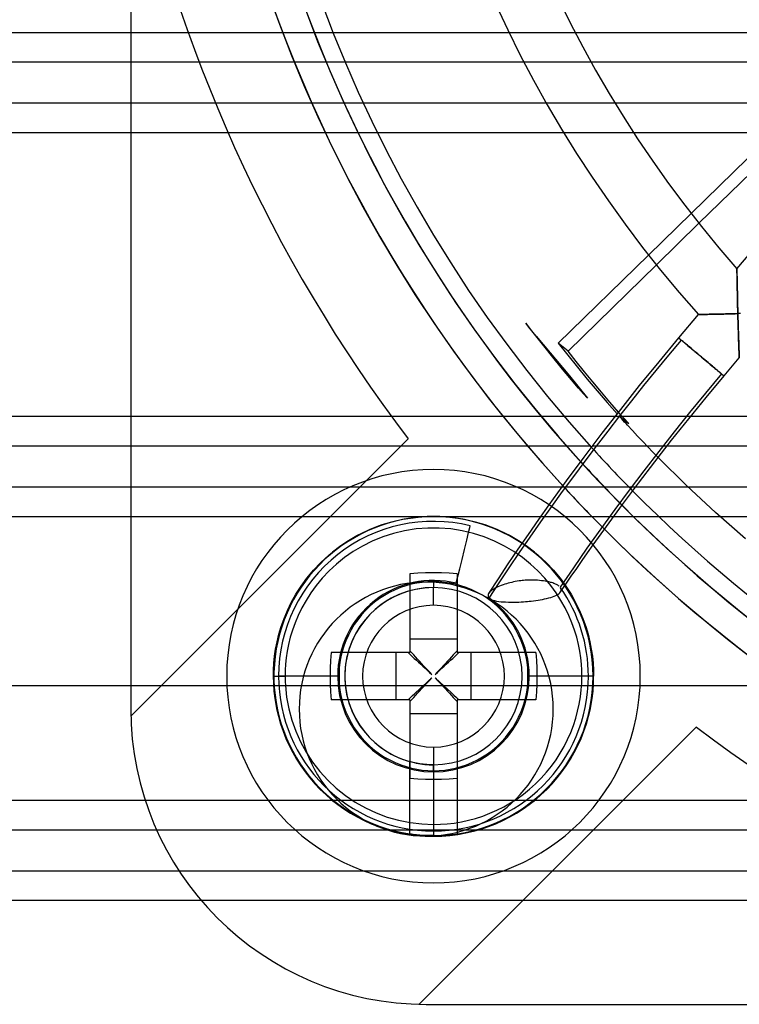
# Model space of a CAD drawing. Header units: millimetres. Extents: x -76 to 76, y -50 to 48.
# Tile 4 of 18: x -29 to -17, y -29 to -12. Entities that reach past the tile are written whole.
import ezdxf

# ---------------------------------------------------------------- set-up
doc = ezdxf.new("R2010")
doc.units = ezdxf.units.MM
doc.layers.add('MAIN-1', color=7, linetype='Continuous')
doc.layers.add('MAIN-2', color=7, linetype='Continuous')

msp = doc.modelspace()

# ---------------------------------------------------------------- linework, layer by layer
at = {"layer": 'MAIN-1'}
for p, q in [((-26.923, 16.044), (-26.923, -23.956)), ((-13.528, -11.746), (-17.44, -15.566)), ((-17.309, -15.732), (-13.404, -11.919)), ((-16.664, -16.502), (-13.126, -12.285)), ((-74.823, -12.5), (-26.923, -12.5)), ((-23.495, -12.5), (-20.52, -12.5)), ((-19.401, -12.5), (-14.3, -12.5)), ((-73.5, -13), (-26.923, -13)), ((-23.291, -13), (-20.268, -13)), ((-19.133, -13), (-14.812, -13)), ((-26.923, -13.7), (-73.5, -13.7)), ((-19.887, -13.7), (-22.981, -13.7)), ((-15.529, -13.7), (-18.727, -13.7)), ((-26.923, -14.2), (-74.823, -14.2)), ((-19.593, -14.2), (-22.742, -14.2)), ((-16.041, -14.2), (-18.412, -14.2)), ((-18.159, -16.269), (-19.689, -17.762)), ((-19.523, -17.895), (-18.028, -16.434)), ((-16.664, -16.502), (-16.664, -16.502)), ((-16.664, -16.502), (-16.664, -16.503)), ((-16.664, -16.503), (-16.664, -16.503)), ((-16.664, -16.503), (-16.664, -16.505)), ((-16.664, -16.505), (-16.664, -16.506)), ((-16.664, -16.506), (-16.664, -16.508)), ((-16.664, -16.508), (-16.664, -16.511)), ((-16.664, -16.511), (-16.664, -16.518)), ((-16.664, -16.518), (-16.664, -16.528)), ((-16.664, -16.528), (-16.664, -16.54)), ((-16.664, -16.54), (-16.664, -16.555)), ((-16.664, -16.555), (-16.664, -16.572)), ((-16.664, -16.572), (-16.664, -16.591)), ((-16.664, -16.591), (-16.664, -16.613)), ((-16.664, -16.613), (-16.663, -16.638)), ((-16.663, -16.638), (-16.663, -16.665)), ((-16.663, -16.665), (-16.662, -16.694)), ((-16.662, -16.694), (-16.661, -16.726)), ((-16.661, -16.726), (-16.661, -16.76)), ((-16.661, -16.76), (-16.66, -16.796)), ((-16.66, -16.796), (-16.659, -16.829)), ((-16.659, -16.829), (-16.659, -16.857)), ((-16.659, -16.857), (-16.658, -16.887)), ((-16.658, -16.887), (-16.658, -16.918)), ((-16.658, -16.918), (-16.657, -16.952)), ((-16.657, -16.952), (-16.656, -16.987)), ((-16.656, -16.987), (-16.655, -17.024)), ((-16.655, -17.024), (-16.655, -17.049)), ((-16.655, -17.049), (-16.654, -17.073)), ((-16.654, -17.073), (-16.654, -17.102)), ((-16.654, -17.102), (-16.653, -17.135)), ((-16.653, -17.135), (-16.652, -17.173)), ((-17.648, -17.674), (-17.314, -17.276)), ((-17.314, -17.276), (-17.313, -17.276)), ((-17.313, -17.276), (-17.309, -17.276)), ((-17.309, -17.276), (-17.303, -17.276)), ((-17.303, -17.276), (-17.294, -17.276)), ((-17.294, -17.276), (-17.283, -17.276)), ((-17.283, -17.276), (-17.269, -17.276)), ((-17.269, -17.276), (-17.253, -17.276)), ((-17.253, -17.276), (-17.234, -17.275)), ((-17.234, -17.275), (-17.213, -17.275)), ((-17.213, -17.275), (-17.189, -17.274)), ((-17.189, -17.274), (-17.162, -17.274)), ((-17.162, -17.274), (-17.133, -17.273)), ((-17.133, -17.273), (-17.102, -17.272)), ((-17.102, -17.272), (-17.073, -17.272)), ((-17.073, -17.272), (-17.046, -17.271)), ((-17.046, -17.271), (-17.017, -17.271)), ((-17.017, -17.271), (-16.987, -17.27)), ((-16.987, -17.27), (-16.955, -17.269)), ((-16.955, -17.269), (-16.921, -17.269)), ((-16.921, -17.269), (-16.885, -17.268)), ((-16.885, -17.268), (-16.858, -17.267)), ((-16.858, -17.267), (-16.831, -17.267)), ((-16.831, -17.267), (-16.8, -17.266)), ((-16.8, -17.266), (-16.767, -17.265)), ((-16.767, -17.265), (-16.731, -17.264)), ((-16.731, -17.264), (-16.692, -17.263)), ((-16.692, -17.263), (-16.65, -17.262)), ((-16.652, -17.173), (-16.651, -17.215)), ((-16.651, -17.215), (-16.65, -17.262)), ((-16.602, -17.261), (-16.65, -17.262)), ((-16.649, -17.308), (-16.65, -17.262)), ((-16.647, -17.35), (-16.649, -17.308)), ((-16.646, -17.389), (-16.647, -17.35)), ((-16.645, -17.425), (-16.646, -17.389)), ((-16.644, -17.458), (-16.645, -17.425)), ((-16.643, -17.487), (-16.644, -17.458)), ((-16.642, -17.517), (-16.643, -17.487)), ((-16.641, -17.557), (-16.642, -17.517)), ((-16.64, -17.595), (-16.641, -17.557)), ((-16.639, -17.63), (-16.64, -17.595)), ((-16.638, -17.664), (-16.639, -17.63)), ((-16.637, -17.695), (-16.638, -17.664)), ((-19.689, -17.762), (-19.528, -17.967)), ((-19.523, -17.895), (-19.689, -17.762)), ((-17.983, -18.078), (-17.648, -17.674)), ((-17.819, -17.967), (-17.605, -17.711)), ((-17.648, -17.674), (-17.648, -17.675)), ((-17.648, -17.675), (-17.647, -17.676)), ((-17.647, -17.676), (-17.645, -17.677)), ((-17.645, -17.677), (-17.642, -17.679)), ((-17.642, -17.679), (-17.639, -17.682)), ((-17.639, -17.682), (-17.635, -17.685)), ((-17.635, -17.685), (-17.631, -17.689)), ((-17.631, -17.689), (-17.625, -17.694)), ((-17.625, -17.694), (-17.619, -17.699)), ((-17.619, -17.699), (-17.613, -17.704)), ((-17.613, -17.704), (-17.605, -17.711)), ((-17.592, -17.722), (-17.605, -17.711)), ((-17.576, -17.735), (-17.592, -17.722)), ((-17.559, -17.75), (-17.576, -17.735)), ((-17.539, -17.766), (-17.559, -17.75)), ((-17.517, -17.784), (-17.539, -17.766)), ((-17.494, -17.804), (-17.517, -17.784)), ((-17.469, -17.825), (-17.494, -17.804)), ((-17.442, -17.847), (-17.469, -17.825)), ((-16.636, -17.724), (-16.637, -17.695)), ((-16.634, -17.756), (-16.636, -17.724)), ((-16.633, -17.79), (-16.634, -17.756)), ((-16.632, -17.822), (-16.633, -17.79)), ((-16.631, -17.851), (-16.632, -17.822)), ((-19.528, -17.967), (-19.365, -18.169)), ((-19.385, -18.071), (-19.523, -17.895)), ((-18.03, -18.223), (-17.819, -17.967)), ((-17.415, -17.87), (-17.442, -17.847)), ((-17.386, -17.895), (-17.415, -17.87)), ((-17.356, -17.919), (-17.386, -17.895)), ((-17.327, -17.944), (-17.356, -17.919)), ((-17.297, -17.97), (-17.327, -17.944)), ((-17.267, -17.995), (-17.297, -17.97)), ((-17.237, -18.019), (-17.267, -17.995)), ((-16.63, -17.877), (-16.631, -17.851)), ((-16.629, -17.901), (-16.63, -17.877)), ((-16.628, -17.923), (-16.629, -17.901)), ((-16.627, -17.945), (-16.628, -17.923)), ((-16.627, -17.965), (-16.627, -17.945)), ((-16.626, -17.981), (-16.627, -17.965)), ((-16.625, -17.994), (-16.626, -17.981)), ((-16.625, -18.003), (-16.625, -17.994)), ((-16.625, -18.009), (-16.625, -18.003)), ((-19.245, -18.246), (-19.385, -18.071)), ((-19.365, -18.169), (-19.2, -18.37)), ((-18.311, -18.481), (-17.983, -18.078)), ((-17.208, -18.043), (-17.237, -18.019)), ((-17.181, -18.067), (-17.208, -18.043)), ((-17.154, -18.089), (-17.181, -18.067)), ((-17.129, -18.11), (-17.154, -18.089)), ((-17.104, -18.131), (-17.129, -18.11)), ((-17.081, -18.15), (-17.104, -18.131)), ((-17.059, -18.169), (-17.081, -18.15)), ((-17.037, -18.187), (-17.059, -18.169)), ((-16.882, -18.317), (-16.625, -18.01)), ((-16.625, -18.01), (-16.625, -18.009)), ((-19.103, -18.419), (-19.245, -18.246)), ((-18.238, -18.48), (-18.03, -18.223)), ((-17.184, -18.68), (-16.882, -18.317)), ((-17.016, -18.205), (-17.037, -18.187)), ((-16.995, -18.223), (-17.016, -18.205)), ((-16.975, -18.239), (-16.995, -18.223)), ((-16.957, -18.254), (-16.975, -18.239)), ((-16.94, -18.268), (-16.957, -18.254)), ((-16.925, -18.281), (-16.94, -18.268)), ((-16.913, -18.292), (-16.925, -18.281)), ((-16.902, -18.301), (-16.913, -18.292)), ((-16.893, -18.308), (-16.902, -18.301)), ((-16.887, -18.313), (-16.893, -18.308)), ((-16.884, -18.316), (-16.887, -18.313)), ((-16.882, -18.317), (-16.884, -18.316)), ((-19.2, -18.37), (-19.032, -18.568)), ((-18.959, -18.591), (-19.103, -18.419)), ((-18.631, -18.885), (-18.311, -18.481)), ((-18.443, -18.736), (-18.238, -18.48)), ((-19.032, -18.568), (-18.862, -18.765)), ((-18.814, -18.761), (-18.959, -18.591)), ((-18.862, -18.765), (-18.69, -18.96)), ((-18.667, -18.93), (-18.814, -18.761)), ((-18.645, -18.992), (-18.443, -18.736)), ((-17.48, -19.043), (-17.184, -18.68)), ((-74.823, -19), (-26.923, -19)), ((-19.588, -19), (-18.722, -19)), ((-18.945, -19.288), (-18.631, -18.885)), ((-18.845, -19.249), (-18.645, -18.992)), ((-17.77, -19.406), (-17.48, -19.043)), ((-19.251, -19.692), (-18.945, -19.288)), ((-19.041, -19.505), (-18.845, -19.249)), ((-73.5, -19.5), (-26.923, -19.5)), ((-18.053, -19.769), (-17.77, -19.406)), ((-19.235, -19.761), (-19.041, -19.505)), ((-19.55, -20.095), (-19.251, -19.692)), ((-19.426, -20.017), (-19.235, -19.761)), ((-18.331, -20.131), (-18.053, -19.769)), ((-17.521, -20.172), (-17.998, -19.698)), ((-19.842, -20.499), (-19.55, -20.095)), ((-19.614, -20.273), (-19.426, -20.017)), ((-18.602, -20.494), (-18.331, -20.131)), ((-17.029, -20.631), (-17.521, -20.172)), ((-26.923, -20.2), (-73.5, -20.2)), ((-19.799, -20.529), (-19.614, -20.273)), ((-17.491, -20.2), (-18.383, -20.2)), ((-18.873, -20.863), (-18.602, -20.494)), ((-16.522, -21.076), (-17.029, -20.631)), ((-26.923, -20.7), (-74.823, -20.7)), ((-22.728, -20.853), (-22.53, -20.79)), ((-22.51, -20.79), (-22.676, -20.84)), ((-22.53, -20.79), (-22.326, -20.741)), ((-22.299, -20.741), (-22.51, -20.79)), ((-22.326, -20.741), (-22.118, -20.708)), ((-22.112, -20.713), (-22.299, -20.741)), ((-22.118, -20.708), (-21.906, -20.692)), ((-21.902, -20.697), (-22.112, -20.713)), ((-21.906, -20.692), (-21.694, -20.692)), ((-21.698, -20.697), (-21.902, -20.697)), ((-21.488, -20.713), (-21.698, -20.697)), ((-21.694, -20.692), (-21.482, -20.708)), ((-21.301, -20.741), (-21.488, -20.713)), ((-21.482, -20.708), (-21.274, -20.741)), ((-21.09, -20.79), (-21.301, -20.741)), ((-21.274, -20.741), (-21.07, -20.79)), ((-20.924, -20.84), (-21.09, -20.79)), ((-21.07, -20.79), (-20.872, -20.853)), ((-16.952, -20.7), (-17.985, -20.7)), ((-23.097, -21.02), (-22.917, -20.931)), ((-22.875, -20.917), (-23.09, -21.022)), ((-22.917, -20.931), (-22.728, -20.853)), ((-22.676, -20.84), (-22.875, -20.917)), ((-20.725, -20.917), (-20.924, -20.84)), ((-20.872, -20.853), (-20.683, -20.931)), ((-20.51, -21.022), (-20.725, -20.917)), ((-20.683, -20.931), (-20.503, -21.02)), ((-19.097, -21.176), (-18.873, -20.863)), ((-23.426, -21.232), (-23.267, -21.121)), ((-23.226, -21.101), (-23.366, -21.194)), ((-23.267, -21.121), (-23.097, -21.02)), ((-23.09, -21.022), (-23.226, -21.101)), ((-20.374, -21.101), (-20.51, -21.022)), ((-20.503, -21.02), (-20.333, -21.121)), ((-20.234, -21.194), (-20.374, -21.101)), ((-20.333, -21.121), (-20.174, -21.232)), ((-23.509, -21.303), (-23.652, -21.428)), ((-23.573, -21.35), (-23.426, -21.232)), ((-23.366, -21.194), (-23.509, -21.303)), ((-20.091, -21.303), (-20.234, -21.194)), ((-20.174, -21.232), (-20.027, -21.35)), ((-19.948, -21.428), (-20.091, -21.303)), ((-23.831, -21.606), (-23.709, -21.475)), ((-23.652, -21.428), (-23.794, -21.571)), ((-23.709, -21.475), (-23.573, -21.35)), ((-20.027, -21.35), (-19.891, -21.475)), ((-19.806, -21.571), (-19.948, -21.428)), ((-19.891, -21.475), (-19.769, -21.606)), ((-23.942, -21.74), (-23.831, -21.606)), ((-23.794, -21.571), (-23.931, -21.733)), ((-22.067, -21.658), (-22.2, -21.668)), ((-22.2, -21.668), (-22.2, -21.866)), ((-21.933, -21.652), (-22.067, -21.658)), ((-21.8, -21.65), (-21.933, -21.652)), ((-21.667, -21.652), (-21.8, -21.65)), ((-21.533, -21.658), (-21.667, -21.652)), ((-21.4, -21.668), (-21.533, -21.658)), ((-21.4, -21.668), (-21.4, -21.866)), ((-19.669, -21.733), (-19.806, -21.571)), ((-19.769, -21.606), (-19.658, -21.74)), ((-24.042, -21.876), (-23.942, -21.74)), ((-23.931, -21.733), (-24.03, -21.869)), ((-19.57, -21.869), (-19.669, -21.733)), ((-19.658, -21.74), (-19.558, -21.876)), ((-24.111, -21.994), (-24.184, -22.121)), ((-24.129, -22.014), (-24.042, -21.876)), ((-24.03, -21.869), (-24.111, -21.994)), ((-22.2, -21.866), (-22.2, -22.074)), ((-21.4, -21.866), (-21.4, -22.074)), ((-19.489, -21.994), (-19.57, -21.869)), ((-19.558, -21.876), (-19.471, -22.014)), ((-19.416, -22.121), (-19.489, -21.994)), ((-24.272, -22.289), (-24.206, -22.152)), ((-24.184, -22.121), (-24.249, -22.25)), ((-24.206, -22.152), (-24.129, -22.014)), ((-22.2, -22.074), (-22.2, -22.292)), ((-21.4, -22.074), (-21.4, -22.292)), ((-19.471, -22.014), (-19.394, -22.152)), ((-19.351, -22.25), (-19.416, -22.121)), ((-19.394, -22.152), (-19.328, -22.289)), ((-24.329, -22.425), (-24.272, -22.289)), ((-24.249, -22.25), (-24.306, -22.38)), ((-22.2, -22.292), (-22.2, -22.521)), ((-21.4, -22.292), (-21.4, -22.521)), ((-19.294, -22.38), (-19.351, -22.25)), ((-19.328, -22.289), (-19.271, -22.425)), ((-24.377, -22.559), (-24.329, -22.425)), ((-24.306, -22.38), (-24.355, -22.51)), ((-19.245, -22.51), (-19.294, -22.38)), ((-19.271, -22.425), (-19.223, -22.559)), ((-24.397, -22.64), (-24.431, -22.77)), ((-24.416, -22.69), (-24.377, -22.559)), ((-24.355, -22.51), (-24.397, -22.64)), ((-22.2, -22.521), (-22.2, -22.758)), ((-21.4, -22.521), (-21.4, -22.758)), ((-19.203, -22.64), (-19.245, -22.51)), ((-19.223, -22.559), (-19.184, -22.69)), ((-19.169, -22.77), (-19.203, -22.64)), ((-24.471, -22.942), (-24.447, -22.818)), ((-24.431, -22.77), (-24.459, -22.899)), ((-24.447, -22.818), (-24.416, -22.69)), ((-22.2, -22.758), (-22.2, -23)), ((-22.2, -22.766), (-21.4, -22.766)), ((-21.4, -22.758), (-21.4, -23)), ((-19.184, -22.69), (-19.153, -22.818)), ((-19.141, -22.899), (-19.169, -22.77)), ((-19.153, -22.818), (-19.129, -22.942)), ((-24.489, -23.063), (-24.471, -22.942)), ((-24.459, -22.899), (-24.48, -23.027)), ((-23.532, -23), (-23.542, -23.133)), ((-23.333, -23), (-23.532, -23)), ((-23.123, -23), (-23.333, -23)), ((-22.903, -23), (-23.123, -23)), ((-22.675, -23), (-22.903, -23)), ((-22.441, -23), (-22.675, -23)), ((-22.2, -23), (-22.441, -23)), ((-22.434, -23.8), (-22.434, -23)), ((-22.231, -23), (-22.196, -23.032)), ((-22.168, -23.004), (-22.2, -22.969)), ((-22.135, -23.039), (-22.168, -23.004)), ((-21.432, -23.004), (-21.465, -23.039)), ((-21.4, -22.969), (-21.432, -23.004)), ((-21.404, -23.032), (-21.369, -23)), ((-21.158, -23), (-21.4, -23)), ((-21.166, -23), (-21.166, -23.8)), ((-20.921, -23), (-21.158, -23)), ((-20.692, -23), (-20.921, -23)), ((-20.474, -23), (-20.692, -23)), ((-20.266, -23), (-20.474, -23)), ((-20.068, -23), (-20.266, -23)), ((-20.068, -23), (-20.058, -23.133)), ((-19.12, -23.027), (-19.141, -22.899)), ((-19.129, -22.942), (-19.111, -23.063)), ((-24.494, -23.153), (-24.503, -23.278)), ((-24.501, -23.179), (-24.489, -23.063)), ((-24.48, -23.027), (-24.494, -23.153)), ((-23.542, -23.133), (-23.548, -23.267)), ((-22.196, -23.032), (-22.161, -23.065)), ((-22.161, -23.065), (-22.125, -23.098)), ((-22.102, -23.075), (-22.135, -23.039)), ((-22.125, -23.098), (-22.089, -23.131)), ((-22.069, -23.111), (-22.102, -23.075)), ((-22.089, -23.131), (-22.053, -23.165)), ((-22.035, -23.148), (-22.069, -23.111)), ((-22.053, -23.165), (-22.016, -23.199)), ((-22.001, -23.184), (-22.035, -23.148)), ((-21.565, -23.147), (-21.599, -23.184)), ((-21.584, -23.199), (-21.548, -23.165)), ((-21.531, -23.111), (-21.565, -23.147)), ((-21.548, -23.165), (-21.511, -23.131)), ((-21.498, -23.075), (-21.531, -23.111)), ((-21.511, -23.131), (-21.475, -23.098)), ((-21.465, -23.039), (-21.498, -23.075)), ((-21.475, -23.098), (-21.439, -23.065)), ((-21.439, -23.065), (-21.404, -23.032)), ((-20.058, -23.133), (-20.052, -23.267)), ((-19.106, -23.153), (-19.12, -23.027)), ((-19.111, -23.063), (-19.099, -23.179)), ((-19.097, -23.278), (-19.106, -23.153)), ((-24.51, -23.4), (-24.508, -23.292)), ((-24.508, -23.292), (-24.501, -23.179)), ((-24.503, -23.278), (-24.505, -23.4)), ((-23.548, -23.267), (-23.55, -23.4)), ((-22.016, -23.199), (-21.979, -23.233)), ((-21.967, -23.222), (-22.001, -23.184)), ((-21.979, -23.233), (-21.941, -23.267)), ((-21.933, -23.259), (-21.967, -23.222)), ((-21.941, -23.267), (-21.904, -23.302)), ((-21.898, -23.296), (-21.933, -23.259)), ((-21.904, -23.302), (-21.866, -23.337)), ((-21.863, -23.334), (-21.898, -23.296)), ((-21.866, -23.337), (-21.829, -23.371)), ((-21.829, -23.371), (-21.863, -23.334)), ((-21.737, -23.334), (-21.771, -23.371)), ((-21.771, -23.371), (-21.734, -23.337)), ((-21.702, -23.296), (-21.737, -23.334)), ((-21.734, -23.337), (-21.696, -23.302)), ((-21.667, -23.259), (-21.702, -23.296)), ((-21.696, -23.302), (-21.659, -23.267)), ((-21.633, -23.221), (-21.667, -23.259)), ((-21.659, -23.267), (-21.622, -23.233)), ((-21.599, -23.184), (-21.633, -23.221)), ((-21.622, -23.233), (-21.584, -23.199)), ((-20.052, -23.267), (-20.05, -23.4)), ((-19.099, -23.179), (-19.092, -23.292)), ((-19.095, -23.4), (-19.097, -23.278)), ((-19.092, -23.292), (-19.09, -23.4)), ((-24.51, -23.4), (-24.505, -23.4)), ((-24.502, -23.525), (-24.505, -23.4)), ((-23.55, -23.4), (-23.548, -23.533)), ((-21.933, -23.541), (-21.898, -23.504)), ((-21.926, -23.518), (-21.878, -23.475)), ((-21.898, -23.504), (-21.863, -23.466)), ((-21.878, -23.475), (-21.829, -23.429)), ((-21.863, -23.466), (-21.829, -23.429)), ((-21.771, -23.429), (-21.737, -23.466)), ((-21.771, -23.429), (-21.697, -23.498)), ((-21.737, -23.466), (-21.702, -23.504)), ((-21.702, -23.504), (-21.667, -23.541)), ((-21.697, -23.498), (-21.627, -23.561)), ((-20.05, -23.4), (-20.052, -23.533)), ((-19.095, -23.4), (-19.098, -23.525)), ((-19.09, -23.4), (-19.095, -23.4)), ((-24.494, -23.651), (-24.502, -23.525)), ((-24.479, -23.779), (-24.494, -23.651)), ((-23.548, -23.533), (-23.542, -23.667)), ((-23.542, -23.667), (-23.532, -23.8)), ((-22.122, -23.699), (-22.088, -23.667)), ((-22.088, -23.667), (-22.052, -23.634)), ((-22.069, -23.689), (-22.035, -23.653)), ((-22.052, -23.634), (-22.013, -23.598)), ((-22.035, -23.653), (-22.001, -23.616)), ((-22.013, -23.598), (-21.97, -23.559)), ((-22.001, -23.616), (-21.967, -23.579)), ((-21.97, -23.559), (-21.926, -23.518)), ((-21.967, -23.579), (-21.933, -23.541)), ((-21.667, -23.541), (-21.633, -23.578)), ((-21.633, -23.578), (-21.599, -23.616)), ((-21.627, -23.561), (-21.564, -23.62)), ((-21.599, -23.616), (-21.565, -23.652)), ((-21.565, -23.652), (-21.531, -23.689)), ((-21.564, -23.62), (-21.506, -23.673)), ((-20.058, -23.667), (-20.068, -23.8)), ((-20.052, -23.533), (-20.058, -23.667)), ((-19.106, -23.651), (-19.121, -23.779)), ((-19.098, -23.525), (-19.106, -23.651)), ((-24.457, -23.908), (-24.479, -23.779)), ((-23.333, -23.8), (-23.532, -23.8)), ((-23.123, -23.8), (-23.333, -23.8)), ((-22.903, -23.8), (-23.123, -23.8)), ((-22.675, -23.8), (-22.903, -23.8)), ((-22.441, -23.8), (-22.675, -23.8)), ((-22.2, -23.8), (-22.441, -23.8)), ((-22.231, -23.8), (-22.208, -23.778)), ((-22.208, -23.778), (-22.182, -23.754)), ((-22.2, -23.831), (-22.168, -23.796)), ((-22.2, -23.8), (-22.2, -24.041)), ((-22.182, -23.754), (-22.153, -23.728)), ((-22.168, -23.796), (-22.135, -23.761)), ((-22.153, -23.728), (-22.122, -23.699)), ((-22.135, -23.761), (-22.102, -23.725)), ((-22.102, -23.725), (-22.069, -23.689)), ((-21.531, -23.689), (-21.498, -23.725)), ((-21.506, -23.673), (-21.455, -23.721)), ((-21.498, -23.725), (-21.465, -23.761)), ((-21.465, -23.761), (-21.432, -23.796)), ((-21.455, -23.721), (-21.409, -23.763)), ((-21.432, -23.796), (-21.4, -23.831)), ((-21.409, -23.763), (-21.369, -23.8)), ((-21.158, -23.8), (-21.4, -23.8)), ((-21.4, -23.8), (-21.4, -24.041)), ((-20.921, -23.8), (-21.158, -23.8)), ((-20.692, -23.8), (-20.921, -23.8)), ((-20.474, -23.8), (-20.692, -23.8)), ((-20.266, -23.8), (-20.474, -23.8)), ((-20.068, -23.8), (-20.266, -23.8)), ((-19.121, -23.779), (-19.143, -23.908)), ((-24.429, -24.039), (-24.457, -23.908)), ((-19.143, -23.908), (-19.171, -24.039)), ((-24.394, -24.169), (-24.429, -24.039)), ((-24.352, -24.299), (-24.394, -24.169)), ((-22.2, -24.034), (-21.4, -24.034)), ((-22.2, -24.041), (-22.2, -24.275)), ((-21.4, -24.041), (-21.4, -24.275)), ((-19.206, -24.169), (-19.248, -24.299)), ((-19.171, -24.039), (-19.206, -24.169)), ((-24.302, -24.428), (-24.352, -24.299)), ((-22.2, -24.275), (-22.2, -24.503)), ((-21.4, -24.275), (-21.4, -24.503)), ((-19.248, -24.299), (-19.298, -24.428)), ((-24.246, -24.556), (-24.302, -24.428)), ((-22.2, -24.503), (-22.2, -24.723)), ((-21.4, -24.503), (-21.4, -24.723)), ((-19.298, -24.428), (-19.354, -24.556)), ((-24.182, -24.682), (-24.246, -24.556)), ((-19.354, -24.556), (-19.418, -24.682)), ((-24.112, -24.805), (-24.182, -24.682)), ((-24.035, -24.925), (-24.112, -24.805)), ((-22.2, -24.723), (-22.2, -24.933)), ((-21.4, -24.723), (-21.4, -24.933)), ((-19.488, -24.805), (-19.565, -24.925)), ((-19.418, -24.682), (-19.488, -24.805)), ((-23.95, -25.041), (-24.035, -24.925)), ((-22.2, -25.132), (-22.2, -24.846)), ((-22.2, -24.933), (-22.2, -25.132)), ((-21.4, -24.933), (-21.4, -25.132)), ((-19.565, -24.925), (-19.65, -25.041)), ((-23.86, -25.154), (-23.95, -25.041)), ((-23.763, -25.261), (-23.86, -25.154)), ((-22.067, -25.142), (-22.2, -25.132)), ((-21.933, -25.148), (-22.067, -25.142)), ((-21.8, -25.15), (-21.933, -25.148)), ((-21.667, -25.148), (-21.8, -25.15)), ((-21.533, -25.142), (-21.667, -25.148)), ((-21.4, -25.132), (-21.533, -25.142)), ((-19.74, -25.154), (-19.837, -25.261)), ((-19.65, -25.041), (-19.74, -25.154)), ((-23.661, -25.363), (-23.763, -25.261)), ((-19.837, -25.261), (-19.939, -25.363)), ((-74.823, -25.5), (-26.679, -25.5)), ((-23.554, -25.46), (-23.661, -25.363)), ((-23.441, -25.55), (-23.554, -25.46)), ((-20.046, -25.46), (-20.159, -25.55)), ((-19.939, -25.363), (-20.046, -25.46)), ((-23.325, -25.635), (-23.441, -25.55)), ((-23.205, -25.712), (-23.325, -25.635)), ((-20.275, -25.635), (-20.395, -25.712)), ((-20.159, -25.55), (-20.275, -25.635)), ((-23.082, -25.782), (-23.205, -25.712)), ((-22.956, -25.846), (-23.082, -25.782)), ((-20.518, -25.782), (-20.644, -25.846)), ((-20.395, -25.712), (-20.518, -25.782)), ((-73.5, -26), (-26.486, -26)), ((-22.828, -25.902), (-22.956, -25.846)), ((-22.699, -25.952), (-22.828, -25.902)), ((-22.569, -25.994), (-22.699, -25.952)), ((-22.439, -26.029), (-22.569, -25.994)), ((-21.031, -25.994), (-21.161, -26.029)), ((-20.901, -25.952), (-21.031, -25.994)), ((-20.772, -25.902), (-20.901, -25.952)), ((-20.644, -25.846), (-20.772, -25.902)), ((-22.308, -26.057), (-22.439, -26.029)), ((-22.179, -26.079), (-22.308, -26.057)), ((-22.051, -26.094), (-22.179, -26.079)), ((-21.925, -26.102), (-22.051, -26.094)), ((-21.8, -26.105), (-21.925, -26.102)), ((-21.675, -26.102), (-21.8, -26.105)), ((-21.549, -26.094), (-21.675, -26.102)), ((-21.421, -26.079), (-21.549, -26.094)), ((-21.292, -26.057), (-21.421, -26.079)), ((-21.161, -26.029), (-21.292, -26.057)), ((-26.102, -26.7), (-73.5, -26.7)), ((-25.727, -27.2), (-74.823, -27.2)), ((-21.923, -28.956), (8.077, -28.956))]:
    msp.add_line(p, q, dxfattribs=at)
for centre, radius, start, end in [((-1.923, -3.956), 24, 135.8682, 222.5259), ((-1.923, -3.956), 23.5, 136.0493, 222.2876), ((-1.923, -3.956), 23.203, 136.1541, 222.1481), ((-1.8, -3.4), 20.814, 138.19, 221.81), ((-1.8, -3.4), 19.814, 138.6064, 221.3936), ((-21.8, -23.4), 3.5, 90, 270), ((-21.8, -23.4), 3.5, 270, 90), ((-1.923, -3.956), 23.203, 224.6512, 270), ((-1.923, -3.956), 23.5, 224.761, 270), ((-1.923, -3.956), 24, 224.9516, 270), ((-21.8, -23.4), 2.71, 180, 0), ((-21.923, -23.956), 5, 180, 270)]:
    msp.add_arc(centre, radius, start, end, dxfattribs=at)
at = {"layer": 'MAIN-2'}
for p, q in [((-26.923, -12.5), (-23.495, -12.5)), ((-20.52, -12.5), (-19.401, -12.5)), ((-26.923, -13), (-23.291, -13)), ((-20.268, -13), (-19.133, -13)), ((-22.981, -13.7), (-26.923, -13.7)), ((-18.727, -13.7), (-19.887, -13.7)), ((-22.742, -14.2), (-26.923, -14.2)), ((-18.412, -14.2), (-19.593, -14.2)), ((-17.44, -15.566), (-18.159, -16.269)), ((-18.028, -16.434), (-17.309, -15.732)), ((-16.664, -16.504), (-16.664, -16.502)), ((-16.664, -16.51), (-16.664, -16.504)), ((-16.664, -16.52), (-16.664, -16.51)), ((-16.664, -16.534), (-16.664, -16.52)), ((-16.664, -16.551), (-16.664, -16.534)), ((-16.664, -16.571), (-16.664, -16.551)), ((-16.663, -16.593), (-16.664, -16.571)), ((-16.663, -16.618), (-16.663, -16.593)), ((-16.663, -16.644), (-16.663, -16.618)), ((-16.662, -16.673), (-16.663, -16.644)), ((-16.662, -16.702), (-16.662, -16.673)), ((-16.661, -16.733), (-16.662, -16.702)), ((-16.661, -16.764), (-16.661, -16.733)), ((-16.66, -16.797), (-16.661, -16.764)), ((-16.659, -16.83), (-16.66, -16.797)), ((-16.659, -16.864), (-16.659, -16.83)), ((-16.658, -16.899), (-16.659, -16.864)), ((-16.658, -16.934), (-16.658, -16.899)), ((-16.657, -16.969), (-16.658, -16.934)), ((-16.656, -17.005), (-16.657, -16.969)), ((-16.655, -17.041), (-16.656, -17.005)), ((-16.655, -17.078), (-16.655, -17.041)), ((-16.654, -17.115), (-16.655, -17.078)), ((-16.653, -17.151), (-16.654, -17.115)), ((-16.652, -17.188), (-16.653, -17.151)), ((-17.313, -17.276), (-17.314, -17.276)), ((-17.309, -17.276), (-17.313, -17.276)), ((-17.303, -17.276), (-17.309, -17.276)), ((-17.295, -17.276), (-17.303, -17.276)), ((-17.284, -17.276), (-17.295, -17.276)), ((-17.27, -17.275), (-17.284, -17.276)), ((-17.254, -17.275), (-17.27, -17.275)), ((-17.235, -17.275), (-17.254, -17.275)), ((-17.214, -17.275), (-17.235, -17.275)), ((-17.19, -17.274), (-17.214, -17.275)), ((-17.163, -17.274), (-17.19, -17.274)), ((-17.134, -17.273), (-17.163, -17.274)), ((-17.102, -17.272), (-17.134, -17.273)), ((-17.073, -17.272), (-17.102, -17.272)), ((-17.046, -17.271), (-17.073, -17.272)), ((-17.018, -17.271), (-17.046, -17.271)), ((-16.987, -17.27), (-17.018, -17.271)), ((-16.955, -17.269), (-16.987, -17.27)), ((-16.922, -17.269), (-16.955, -17.269)), ((-16.886, -17.268), (-16.922, -17.269)), ((-16.858, -17.267), (-16.886, -17.268)), ((-16.831, -17.267), (-16.858, -17.267)), ((-16.801, -17.266), (-16.831, -17.267)), ((-16.767, -17.265), (-16.801, -17.266)), ((-16.731, -17.264), (-16.767, -17.265)), ((-16.692, -17.263), (-16.731, -17.264)), ((-16.65, -17.262), (-16.692, -17.263)), ((-16.651, -17.225), (-16.652, -17.188)), ((-16.65, -17.262), (-16.651, -17.225)), ((-16.605, -17.261), (-16.65, -17.262)), ((-16.65, -17.262), (-16.648, -17.337)), ((-16.648, -17.337), (-16.646, -17.401)), ((-20.184, -17.489), (-20.236, -17.425)), ((-20.236, -17.425), (-20.227, -17.439)), ((-20.227, -17.439), (-20.141, -17.55)), ((-20.063, -17.644), (-20.184, -17.489)), ((-16.646, -17.401), (-16.645, -17.455)), ((-16.645, -17.455), (-16.643, -17.498)), ((-16.643, -17.498), (-16.642, -17.534)), ((-20.141, -17.55), (-20.027, -17.695)), ((-20.063, -17.644), (-19.5, -18.315)), ((-16.642, -17.534), (-16.641, -17.574)), ((-16.641, -17.574), (-16.64, -17.613)), ((-16.64, -17.613), (-16.638, -17.65)), ((-16.638, -17.65), (-16.637, -17.686)), ((-20.027, -17.695), (-19.916, -17.835)), ((-19.916, -17.835), (-19.807, -17.971)), ((-17.648, -17.674), (-17.647, -17.675)), ((-17.647, -17.675), (-17.643, -17.678)), ((-17.643, -17.678), (-17.637, -17.684)), ((-17.637, -17.684), (-17.629, -17.691)), ((-17.629, -17.691), (-17.618, -17.7)), ((-17.618, -17.7), (-17.605, -17.711)), ((-17.605, -17.711), (-17.59, -17.723)), ((-17.59, -17.723), (-17.574, -17.737)), ((-17.574, -17.737), (-17.555, -17.752)), ((-17.555, -17.752), (-17.536, -17.769)), ((-17.536, -17.769), (-17.515, -17.786)), ((-17.515, -17.786), (-17.494, -17.804)), ((-17.494, -17.804), (-17.472, -17.822)), ((-17.472, -17.822), (-17.449, -17.841)), ((-16.637, -17.686), (-16.635, -17.73)), ((-16.635, -17.73), (-16.634, -17.779)), ((-16.634, -17.779), (-16.632, -17.823)), ((-16.632, -17.823), (-16.631, -17.863)), ((-19.618, -18.199), (-19.805, -17.972)), ((-17.449, -17.841), (-17.426, -17.861)), ((-17.426, -17.861), (-17.402, -17.881)), ((-17.402, -17.881), (-17.377, -17.902)), ((-17.377, -17.902), (-17.35, -17.925)), ((-17.35, -17.925), (-17.322, -17.948)), ((-17.322, -17.948), (-17.293, -17.972)), ((-17.293, -17.972), (-17.264, -17.997)), ((-17.264, -17.997), (-17.234, -18.022)), ((-16.631, -17.863), (-16.629, -17.898)), ((-16.629, -17.898), (-16.628, -17.928)), ((-16.628, -17.928), (-16.627, -17.954)), ((-16.627, -17.954), (-16.626, -17.975)), ((-16.626, -17.975), (-16.626, -17.99)), ((-16.626, -17.99), (-16.625, -18.002)), ((-16.625, -18.002), (-16.625, -18.004)), ((-16.625, -18.004), (-16.625, -18.006)), ((-17.234, -18.022), (-17.204, -18.047)), ((-17.204, -18.047), (-17.174, -18.072)), ((-17.174, -18.072), (-17.145, -18.097)), ((-17.145, -18.097), (-17.116, -18.121)), ((-17.116, -18.121), (-17.088, -18.144)), ((-17.088, -18.144), (-17.062, -18.167)), ((-17.062, -18.167), (-17.037, -18.188)), ((-16.625, -18.006), (-16.625, -18.007)), ((-16.625, -18.007), (-16.625, -18.009)), ((-16.625, -18.009), (-16.625, -18.01)), ((-16.625, -18.01), (-16.625, -18.01)), ((-16.625, -18.01), (-16.625, -18.01)), ((-19.466, -18.38), (-19.618, -18.199)), ((-19.5, -18.315), (-19.192, -18.692)), ((-16.925, -18.281), (-17.198, -18.609)), ((-17.037, -18.188), (-17.013, -18.207)), ((-17.013, -18.207), (-16.992, -18.225)), ((-16.992, -18.225), (-16.972, -18.242)), ((-16.972, -18.242), (-16.954, -18.257)), ((-16.954, -18.257), (-16.939, -18.27)), ((-16.939, -18.27), (-16.925, -18.281)), ((-16.925, -18.281), (-16.918, -18.287)), ((-16.918, -18.287), (-16.912, -18.292)), ((-16.912, -18.292), (-16.906, -18.297)), ((-16.906, -18.297), (-16.901, -18.302)), ((-16.901, -18.302), (-16.896, -18.306)), ((-16.896, -18.306), (-16.892, -18.309)), ((-16.892, -18.309), (-16.889, -18.312)), ((-16.889, -18.312), (-16.886, -18.314)), ((-16.886, -18.314), (-16.884, -18.316)), ((-16.884, -18.316), (-16.883, -18.317)), ((-16.883, -18.317), (-16.882, -18.317)), ((-19.344, -18.523), (-19.466, -18.38)), ((-19.261, -18.618), (-19.344, -18.523)), ((-19.192, -18.692), (-19.261, -18.618)), ((-17.198, -18.609), (-17.466, -18.937)), ((-26.923, -19), (-19.588, -19)), ((-18.722, -19), (-14.017, -19)), ((-18.639, -18.963), (-18.667, -18.93)), ((-18.662, -18.991), (-18.496, -19.123)), ((-18.638, -19.018), (-18.662, -18.991)), ((-18.61, -18.995), (-18.639, -18.963)), ((-18.582, -19.027), (-18.61, -18.995)), ((-17.466, -18.937), (-17.729, -19.265)), ((-18.614, -19.044), (-18.638, -19.018)), ((-18.59, -19.071), (-18.614, -19.044)), ((-18.565, -19.097), (-18.59, -19.071)), ((-18.553, -19.059), (-18.582, -19.027)), ((-18.541, -19.124), (-18.565, -19.097)), ((-18.524, -19.091), (-18.553, -19.059)), ((-18.517, -19.15), (-18.541, -19.124)), ((-18.496, -19.123), (-18.524, -19.091)), ((-18.432, -19.243), (-18.517, -19.15)), ((-18.346, -19.335), (-18.432, -19.243)), ((-18.26, -19.426), (-18.346, -19.335)), ((-17.729, -19.265), (-17.987, -19.593)), ((-26.923, -19.5), (-19.149, -19.5)), ((-22.228, -19.381), (-26.922, -24.075)), ((-22.228, -19.381), (-22.228, -19.381)), ((-19.106, -19.5), (-13.35, -19.5)), ((-18.174, -19.517), (-18.26, -19.426)), ((-17.987, -19.593), (-18.24, -19.921)), ((-18.086, -19.608), (-18.174, -19.517)), ((-17.998, -19.698), (-18.086, -19.608)), ((-21.8, -19.9), (-21.8, -19.9)), ((-18.24, -19.921), (-18.488, -20.249)), ((-18.383, -20.2), (-26.923, -20.2)), ((-18.488, -20.249), (-18.731, -20.578)), ((-12.306, -20.2), (-17.491, -20.2)), ((-20.019, -20.749), (-19.842, -20.499)), ((-19.983, -20.788), (-19.799, -20.529)), ((-18.731, -20.578), (-18.969, -20.906)), ((-17.985, -20.7), (-26.923, -20.7)), ((-21.8, -20.7), (-21.8, -20.7)), ((-20.194, -20.999), (-20.019, -20.749)), ((-20.165, -21.047), (-19.983, -20.788)), ((-11.46, -20.7), (-16.952, -20.7)), ((-22.476, -20.982), (-22.659, -21.041)), ((-22.288, -20.937), (-22.476, -20.982)), ((-22.094, -20.907), (-22.288, -20.937)), ((-21.898, -20.892), (-22.094, -20.907)), ((-21.702, -20.892), (-21.898, -20.892)), ((-21.506, -20.907), (-21.702, -20.892)), ((-21.312, -20.937), (-21.506, -20.907)), ((-21.124, -20.982), (-21.312, -20.937)), ((-21.238, -21.098), (-21.206, -20.968)), ((-21.206, -20.968), (-21.185, -20.884)), ((-21.185, -20.884), (-21.178, -20.854)), ((-20.941, -21.041), (-21.124, -20.982)), ((-20.366, -21.249), (-20.194, -20.999)), ((-18.969, -20.906), (-19.203, -21.235)), ((-22.835, -21.113), (-23.002, -21.196)), ((-22.659, -21.041), (-22.835, -21.113)), ((-21.276, -21.256), (-21.238, -21.098)), ((-20.765, -21.113), (-20.941, -21.041)), ((-20.598, -21.196), (-20.765, -21.113)), ((-20.343, -21.305), (-20.165, -21.047)), ((-23.159, -21.289), (-23.306, -21.392)), ((-23.002, -21.196), (-23.159, -21.289)), ((-21.317, -21.424), (-21.276, -21.256)), ((-20.441, -21.289), (-20.598, -21.196)), ((-20.535, -21.499), (-20.366, -21.249)), ((-20.518, -21.564), (-20.343, -21.305)), ((-20.294, -21.392), (-20.441, -21.289)), ((-19.203, -21.235), (-19.431, -21.564)), ((-19.285, -21.442), (-19.191, -21.309)), ((-19.191, -21.309), (-19.097, -21.176)), ((-23.443, -21.502), (-23.568, -21.617)), ((-23.306, -21.392), (-23.443, -21.502)), ((-21.356, -21.583), (-21.317, -21.424)), ((-20.701, -21.749), (-20.535, -21.499)), ((-20.157, -21.502), (-20.294, -21.392)), ((-20.032, -21.617), (-20.157, -21.502)), ((-19.377, -21.575), (-19.285, -21.442)), ((-23.568, -21.617), (-23.682, -21.738)), ((-21.388, -21.712), (-21.356, -21.583)), ((-20.69, -21.821), (-20.518, -21.564)), ((-19.918, -21.738), (-20.032, -21.617)), ((-19.431, -21.564), (-19.656, -21.894)), ((-19.469, -21.708), (-19.377, -21.575)), ((-23.682, -21.738), (-23.784, -21.862)), ((-22.083, -21.825), (-22.175, -21.844)), ((-21.99, -21.811), (-22.083, -21.825)), ((-21.895, -21.803), (-21.99, -21.811)), ((-21.923, -21.806), (-21.923, -21.806)), ((-21.8, -21.8), (-21.895, -21.803)), ((-21.8, -21.8), (-21.8, -21.9)), ((-21.705, -21.803), (-21.8, -21.8)), ((-21.611, -21.811), (-21.705, -21.803)), ((-21.518, -21.825), (-21.611, -21.811)), ((-21.426, -21.844), (-21.518, -21.825)), ((-21.415, -21.825), (-21.408, -21.796)), ((-21.408, -21.796), (-21.388, -21.712)), ((-20.864, -21.999), (-20.701, -21.749)), ((-20.859, -22.079), (-20.69, -21.821)), ((-20.566, -21.834), (-20.594, -21.843)), ((-20.537, -21.826), (-20.566, -21.834)), ((-20.508, -21.819), (-20.537, -21.826)), ((-20.477, -21.812), (-20.508, -21.819)), ((-20.446, -21.805), (-20.477, -21.812)), ((-20.415, -21.799), (-20.446, -21.805)), ((-20.382, -21.793), (-20.415, -21.799)), ((-20.349, -21.788), (-20.382, -21.793)), ((-20.321, -21.785), (-20.349, -21.788)), ((-20.299, -21.782), (-20.321, -21.785)), ((-20.274, -21.78), (-20.299, -21.782)), ((-20.248, -21.777), (-20.274, -21.78)), ((-20.219, -21.775), (-20.248, -21.777)), ((-20.187, -21.774), (-20.219, -21.775)), ((-20.154, -21.773), (-20.187, -21.774)), ((-20.119, -21.773), (-20.154, -21.773)), ((-20.082, -21.774), (-20.119, -21.773)), ((-20.043, -21.776), (-20.082, -21.774)), ((-20.004, -21.779), (-20.042, -21.776)), ((-19.97, -21.783), (-20.004, -21.779)), ((-19.939, -21.787), (-19.97, -21.783)), ((-19.912, -21.792), (-19.939, -21.787)), ((-19.816, -21.862), (-19.918, -21.738)), ((-19.887, -21.796), (-19.912, -21.792)), ((-19.866, -21.8), (-19.887, -21.796)), ((-19.847, -21.804), (-19.866, -21.8)), ((-19.831, -21.808), (-19.847, -21.804)), ((-19.818, -21.812), (-19.831, -21.808)), ((-19.802, -21.816), (-19.818, -21.812)), ((-19.783, -21.822), (-19.802, -21.816)), ((-19.765, -21.828), (-19.783, -21.822)), ((-19.748, -21.835), (-19.765, -21.828)), ((-19.733, -21.841), (-19.748, -21.835)), ((-19.559, -21.84), (-19.469, -21.708)), ((-23.876, -21.989), (-23.957, -22.116)), ((-23.784, -21.862), (-23.876, -21.989)), ((-22.542, -21.982), (-22.63, -22.032)), ((-22.449, -21.937), (-22.542, -21.982)), ((-22.356, -21.9), (-22.449, -21.937)), ((-22.266, -21.869), (-22.356, -21.9)), ((-22.175, -21.844), (-22.266, -21.869)), ((-21.8, -21.9), (-21.8, -21.9)), ((-21.8, -21.9), (-21.8, -21.9)), ((-21.8, -21.9), (-21.8, -21.9)), ((-21.8, -22.2), (-21.8, -21.9)), ((-21.335, -21.869), (-21.426, -21.844)), ((-21.245, -21.9), (-21.335, -21.869)), ((-21.152, -21.937), (-21.245, -21.9)), ((-21.059, -21.982), (-21.152, -21.937)), ((-20.97, -22.031), (-21.059, -21.982)), ((-20.864, -21.999), (-20.872, -22.014)), ((-20.855, -21.987), (-20.864, -21.999)), ((-20.844, -21.974), (-20.855, -21.987)), ((-20.831, -21.962), (-20.844, -21.974)), ((-20.817, -21.95), (-20.831, -21.962)), ((-20.8, -21.938), (-20.817, -21.95)), ((-20.781, -21.925), (-20.8, -21.938)), ((-20.759, -21.912), (-20.781, -21.925)), ((-20.736, -21.9), (-20.759, -21.912)), ((-20.71, -21.887), (-20.736, -21.9)), ((-20.682, -21.875), (-20.71, -21.887)), ((-20.652, -21.863), (-20.682, -21.875)), ((-20.621, -21.852), (-20.652, -21.863)), ((-20.594, -21.843), (-20.621, -21.852)), ((-19.724, -21.989), (-19.816, -21.862)), ((-19.719, -21.848), (-19.733, -21.841)), ((-19.643, -22.116), (-19.724, -21.989)), ((-19.707, -21.855), (-19.719, -21.848)), ((-19.695, -21.861), (-19.707, -21.855)), ((-19.685, -21.868), (-19.695, -21.861)), ((-19.688, -22.01), (-19.672, -21.998)), ((-19.676, -21.874), (-19.685, -21.868)), ((-19.672, -21.998), (-19.66, -21.986)), ((-19.66, -21.986), (-19.649, -21.973)), ((-19.643, -21.913), (-19.65, -21.901)), ((-19.649, -21.973), (-19.559, -21.84)), ((-19.649, -21.973), (-19.643, -21.962)), ((-19.639, -21.926), (-19.643, -21.913)), ((-19.643, -21.962), (-19.639, -21.95)), ((-19.638, -21.938), (-19.639, -21.926)), ((-19.639, -21.95), (-19.638, -21.938)), ((-23.957, -22.116), (-24.028, -22.244)), ((-22.797, -22.148), (-22.875, -22.215)), ((-22.716, -22.087), (-22.797, -22.148)), ((-22.63, -22.032), (-22.716, -22.087)), ((-20.885, -22.087), (-20.97, -22.031)), ((-20.803, -22.148), (-20.885, -22.087)), ((-20.876, -22.028), (-20.877, -22.042)), ((-20.877, -22.042), (-20.875, -22.055)), ((-20.872, -22.014), (-20.876, -22.028)), ((-20.875, -22.055), (-20.869, -22.067)), ((-20.869, -22.067), (-20.859, -22.079)), ((-20.814, -22.106), (-20.792, -22.114)), ((-20.725, -22.215), (-20.803, -22.148)), ((-20.792, -22.114), (-20.765, -22.121)), ((-20.765, -22.121), (-20.733, -22.128)), ((-20.733, -22.128), (-20.697, -22.134)), ((-20.697, -22.134), (-20.655, -22.139)), ((-20.655, -22.139), (-20.627, -22.141)), ((-20.627, -22.141), (-20.583, -22.143)), ((-20.583, -22.143), (-20.528, -22.145)), ((-20.528, -22.145), (-20.481, -22.146)), ((-20.481, -22.146), (-20.442, -22.146)), ((-20.442, -22.146), (-20.399, -22.145)), ((-20.399, -22.145), (-20.357, -22.144)), ((-20.357, -22.144), (-20.317, -22.142)), ((-20.317, -22.142), (-20.279, -22.14)), ((-20.279, -22.14), (-20.243, -22.137)), ((-20.243, -22.137), (-20.21, -22.135)), ((-20.21, -22.135), (-20.179, -22.132)), ((-20.179, -22.132), (-20.145, -22.128)), ((-20.145, -22.128), (-20.106, -22.124)), ((-20.106, -22.124), (-20.068, -22.118)), ((-20.068, -22.118), (-20.031, -22.113)), ((-20.031, -22.113), (-19.994, -22.107)), ((-19.994, -22.107), (-19.957, -22.1)), ((-19.957, -22.1), (-19.921, -22.093)), ((-19.921, -22.093), (-19.885, -22.085)), ((-19.885, -22.085), (-19.849, -22.076)), ((-19.849, -22.076), (-19.815, -22.066)), ((-19.815, -22.066), (-19.784, -22.056)), ((-19.784, -22.056), (-19.755, -22.045)), ((-19.755, -22.045), (-19.73, -22.034)), ((-19.73, -22.034), (-19.707, -22.022)), ((-19.707, -22.022), (-19.688, -22.01)), ((-19.572, -22.244), (-19.643, -22.116)), ((-24.028, -22.244), (-24.09, -22.371)), ((-22.95, -22.287), (-23.019, -22.364)), ((-22.875, -22.215), (-22.95, -22.287)), ((-20.65, -22.287), (-20.725, -22.215)), ((-20.581, -22.363), (-20.65, -22.287)), ((-19.51, -22.371), (-19.572, -22.244)), ((-24.142, -22.497), (-24.186, -22.621)), ((-24.09, -22.371), (-24.142, -22.497)), ((-23.083, -22.444), (-23.142, -22.527)), ((-23.019, -22.364), (-23.083, -22.444)), ((-20.517, -22.443), (-20.581, -22.363)), ((-20.459, -22.527), (-20.517, -22.443)), ((-19.458, -22.497), (-19.51, -22.371)), ((-19.414, -22.621), (-19.458, -22.497)), ((-24.186, -22.621), (-24.223, -22.742)), ((-23.194, -22.614), (-23.241, -22.705)), ((-23.142, -22.527), (-23.194, -22.614)), ((-20.406, -22.614), (-20.459, -22.527)), ((-20.359, -22.704), (-20.406, -22.614)), ((-19.377, -22.742), (-19.414, -22.621)), ((-24.223, -22.742), (-24.252, -22.861)), ((-23.283, -22.8), (-23.316, -22.89)), ((-23.241, -22.705), (-23.283, -22.8)), ((-20.317, -22.799), (-20.359, -22.704)), ((-20.284, -22.889), (-20.317, -22.799)), ((-19.348, -22.861), (-19.377, -22.742)), ((-24.274, -22.976), (-24.291, -23.087)), ((-24.252, -22.861), (-24.274, -22.976)), ((-23.344, -22.98), (-23.366, -23.071)), ((-23.316, -22.89), (-23.344, -22.98)), ((-22.2, -23), (-22.2, -23)), ((-21.4, -23), (-21.4, -23)), ((-20.256, -22.979), (-20.284, -22.889)), ((-20.234, -23.071), (-20.256, -22.979)), ((-19.326, -22.976), (-19.348, -22.861)), ((-19.309, -23.087), (-19.326, -22.976)), ((-24.291, -23.087), (-24.302, -23.195)), ((-23.383, -23.164), (-23.394, -23.257)), ((-23.366, -23.071), (-23.383, -23.164)), ((-20.217, -23.163), (-20.234, -23.071)), ((-20.206, -23.257), (-20.217, -23.163)), ((-19.298, -23.195), (-19.309, -23.087)), ((-24.308, -23.3), (-24.31, -23.4)), ((-24.302, -23.195), (-24.308, -23.3)), ((-23.394, -23.257), (-23.399, -23.352)), ((-20.201, -23.352), (-20.206, -23.257)), ((-19.292, -23.3), (-19.298, -23.195)), ((-19.29, -23.4), (-19.292, -23.3)), ((-24.51, -23.4), (-24.31, -23.4)), ((-23.421, -23.4), (-24.421, -23.4)), ((-24.31, -23.4), (-24.31, -23.423)), ((-24.31, -23.423), (-24.31, -23.445)), ((-24.31, -23.445), (-24.309, -23.468)), ((-24.309, -23.468), (-24.309, -23.49)), ((-24.309, -23.49), (-24.308, -23.513)), ((-23.399, -23.352), (-23.399, -23.448)), ((-23.399, -23.448), (-23.394, -23.543)), ((-20.206, -23.543), (-20.201, -23.448)), ((-20.201, -23.448), (-20.201, -23.352)), ((-19.179, -23.4), (-20.179, -23.4)), ((-19.292, -23.516), (-19.29, -23.4)), ((-19.09, -23.4), (-19.29, -23.4)), ((-58.728, -23.555), (36.867, -23.555)), ((-24.308, -23.513), (-24.307, -23.535)), ((-24.307, -23.535), (-24.305, -23.558)), ((-24.305, -23.558), (-24.285, -23.756)), ((-23.394, -23.543), (-23.383, -23.637)), ((-23.383, -23.637), (-23.366, -23.729)), ((-20.234, -23.729), (-20.217, -23.636)), ((-20.217, -23.636), (-20.206, -23.543)), ((-19.314, -23.752), (-19.3, -23.633)), ((-19.3, -23.633), (-19.292, -23.516)), ((-24.285, -23.756), (-24.249, -23.952)), ((-23.366, -23.729), (-23.344, -23.821)), ((-23.344, -23.821), (-23.316, -23.911)), ((-22.2, -23.8), (-22.2, -23.8)), ((-21.4, -23.8), (-21.4, -23.8)), ((-20.284, -23.91), (-20.256, -23.82)), ((-20.256, -23.82), (-20.234, -23.729)), ((-19.334, -23.872), (-19.314, -23.752)), ((-26.923, -23.956), (-26.923, -23.956)), ((-26.923, -23.956), (-26.923, -23.956)), ((-24.249, -23.952), (-24.198, -24.144)), ((-23.316, -23.911), (-23.283, -24.001)), ((-23.283, -24.001), (-23.241, -24.096)), ((-20.359, -24.095), (-20.317, -24)), ((-20.317, -24), (-20.284, -23.91)), ((-19.393, -24.113), (-19.361, -23.993)), ((-19.361, -23.993), (-19.334, -23.872)), ((-26.922, -24.075), (-26.922, -24.075)), ((-24.198, -24.144), (-24.131, -24.332)), ((-23.241, -24.096), (-23.194, -24.186)), ((-20.406, -24.186), (-20.359, -24.095)), ((-19.432, -24.234), (-19.393, -24.113)), ((-24.131, -24.332), (-24.05, -24.514)), ((-23.194, -24.186), (-23.141, -24.273)), ((-23.141, -24.273), (-23.083, -24.357)), ((-17.349, -24.26), (-22.043, -28.954)), ((-20.517, -24.356), (-20.458, -24.273)), ((-20.458, -24.273), (-20.406, -24.186)), ((-19.478, -24.354), (-19.432, -24.234)), ((-17.349, -24.26), (-17.349, -24.26)), ((-23.083, -24.357), (-23.019, -24.437)), ((-23.019, -24.437), (-22.95, -24.513)), ((-20.65, -24.513), (-20.581, -24.436)), ((-20.581, -24.436), (-20.517, -24.356)), ((-19.589, -24.589), (-19.53, -24.473)), ((-19.53, -24.473), (-19.478, -24.354)), ((-24.05, -24.514), (-23.954, -24.688)), ((-22.95, -24.513), (-22.875, -24.585)), ((-22.875, -24.585), (-22.797, -24.652)), ((-22.797, -24.652), (-22.715, -24.713)), ((-21.8, -24.6), (-21.8, -24.9)), ((-20.884, -24.713), (-20.803, -24.652)), ((-20.803, -24.652), (-20.725, -24.585)), ((-20.725, -24.585), (-20.65, -24.513)), ((-19.655, -24.704), (-19.589, -24.589)), ((-23.954, -24.688), (-23.845, -24.855)), ((-22.715, -24.713), (-22.63, -24.769)), ((-22.63, -24.769), (-22.541, -24.819)), ((-22.541, -24.819), (-22.448, -24.863)), ((-21.151, -24.863), (-21.058, -24.818)), ((-21.058, -24.818), (-20.97, -24.768)), ((-20.97, -24.768), (-20.884, -24.713)), ((-19.805, -24.923), (-19.726, -24.815)), ((-19.726, -24.815), (-19.655, -24.704)), ((-23.845, -24.855), (-23.724, -25.013)), ((-22.448, -24.863), (-22.355, -24.9)), ((-22.355, -24.9), (-22.265, -24.931)), ((-22.265, -24.931), (-22.174, -24.956)), ((-22.144, -24.86), (-22.2, -24.846)), ((-22.174, -24.956), (-22.082, -24.975)), ((-22.088, -24.872), (-22.144, -24.86)), ((-22.03, -24.882), (-22.088, -24.872)), ((-22.082, -24.975), (-21.989, -24.989)), ((-21.973, -24.89), (-22.03, -24.882)), ((-21.989, -24.989), (-21.895, -24.997)), ((-21.915, -24.896), (-21.973, -24.89)), ((-21.858, -24.899), (-21.915, -24.896)), ((-21.895, -24.997), (-21.8, -25)), ((-21.8, -24.9), (-21.858, -24.899)), ((-21.8, -24.9), (-21.8, -26.1)), ((-21.8, -24.9), (-21.8, -24.9)), ((-21.8, -25), (-21.8, -24.9)), ((-21.8, -24.9), (-21.8, -24.9)), ((-21.8, -25), (-21.705, -24.997)), ((-21.705, -24.997), (-21.61, -24.989)), ((-21.61, -24.989), (-21.517, -24.975)), ((-21.517, -24.975), (-21.425, -24.956)), ((-21.425, -24.956), (-21.334, -24.931)), ((-21.4, -24.846), (-21.4, -26.07)), ((-21.334, -24.931), (-21.244, -24.9)), ((-21.244, -24.9), (-21.151, -24.863)), ((-19.888, -25.027), (-19.805, -24.923)), ((-23.724, -25.013), (-23.59, -25.16)), ((-23.59, -25.16), (-23.445, -25.297)), ((-22.2, -26.07), (-22.2, -25.132)), ((-20.073, -25.222), (-19.978, -25.127)), ((-19.978, -25.127), (-19.888, -25.027)), ((-23.445, -25.297), (-23.289, -25.421)), ((-20.277, -25.395), (-20.173, -25.312)), ((-20.173, -25.312), (-20.073, -25.222)), ((-26.679, -25.5), (-10.538, -25.5)), ((-23.289, -25.421), (-23.124, -25.533)), ((-20.496, -25.545), (-20.385, -25.474)), ((-20.385, -25.474), (-20.277, -25.395)), ((-23.124, -25.533), (-22.951, -25.631)), ((-22.951, -25.631), (-22.77, -25.715)), ((-20.846, -25.722), (-20.727, -25.67)), ((-20.727, -25.67), (-20.611, -25.611)), ((-20.611, -25.611), (-20.496, -25.545)), ((-22.77, -25.715), (-22.584, -25.785)), ((-22.584, -25.785), (-22.392, -25.839)), ((-22.392, -25.839), (-22.197, -25.879)), ((-21.328, -25.866), (-21.207, -25.839)), ((-21.207, -25.839), (-21.087, -25.807)), ((-21.087, -25.807), (-20.966, -25.768)), ((-20.966, -25.768), (-20.846, -25.722)), ((-26.486, -26), (-9.163, -26)), ((-22.197, -25.879), (-21.999, -25.902)), ((-21.999, -25.902), (-21.8, -25.91)), ((-21.8, -25.91), (-21.684, -25.908)), ((-21.684, -25.908), (-21.567, -25.9)), ((-21.567, -25.9), (-21.448, -25.886)), ((-21.448, -25.886), (-21.328, -25.866)), ((-22.143, -26.078), (-22.2, -26.07)), ((-22.086, -26.085), (-22.143, -26.078)), ((-22.029, -26.09), (-22.086, -26.085)), ((-21.972, -26.095), (-22.029, -26.09)), ((-21.915, -26.098), (-21.972, -26.095)), ((-21.923, -26.106), (-21.923, -26.106)), ((-21.857, -26.099), (-21.915, -26.098)), ((-21.8, -26.1), (-21.857, -26.099)), ((-6.513, -26.7), (-26.102, -26.7)), ((-21.8, -26.9), (-21.8, -26.9)), ((21.881, -27.2), (-25.727, -27.2)), ((-22.043, -28.954), (-22.043, -28.954)), ((-21.923, -28.956), (-21.923, -28.956)), ((-21.923, -28.956), (-21.923, -28.956))]:
    msp.add_line(p, q, dxfattribs=at)
for centre, radius, start, end in [((-1.923, -3.956), 24, 154.7802, 265.2198), ((-1.923, -3.956), 23.502, 154.8817, 265.1183), ((-1.923, -3.956), 25.5, 191.3649, 217.2244), ((-1.923, -3.956), 23.203, 222.1481, 224.6512), ((-1.923, -3.956), 23.5, 222.2876, 224.761), ((-1.923, -3.956), 24, 222.5259, 224.9516), ((-21.8, -23.4), 2.7, 90, 261.4804), ((-21.8, -23.4), 2.621, 76.2713, 180), ((-21.8, -23.4), 2.7, 270, 90), ((-21.923, -23.956), 2.15, 90, 270), ((-21.8, -23.4), 1.621, 76.2713, 180), ((-21.923, -23.956), 2.15, 270, 90), ((-21.8, -23.4), 1.5, 90, 254.534), ((-21.8, -23.4), 1.5, 90, 270), ((-21.8, -23.4), 1.5, 270, 90), ((-21.8, -23.4), 1.5, 270, 90), ((-21.8, -23.4), 2.621, 0, 34.8762), ((-21.8, -23.4), 1.621, 0, 54.0925), ((-21.8, -23.4), 1.2, 90, 270), ((-21.8, -23.4), 1.2, 270, 90), ((-21.8, -23.4), 2.621, 180, 0), ((-21.8, -23.4), 1.621, 180, 0), ((-1.923, -3.956), 25.5, 232.7756, 258.6351), ((-21.8, -23.4), 1.5, 258.75, 270)]:
    msp.add_arc(centre, radius, start, end, dxfattribs=at)

doc.saveas('drawing.dxf')
